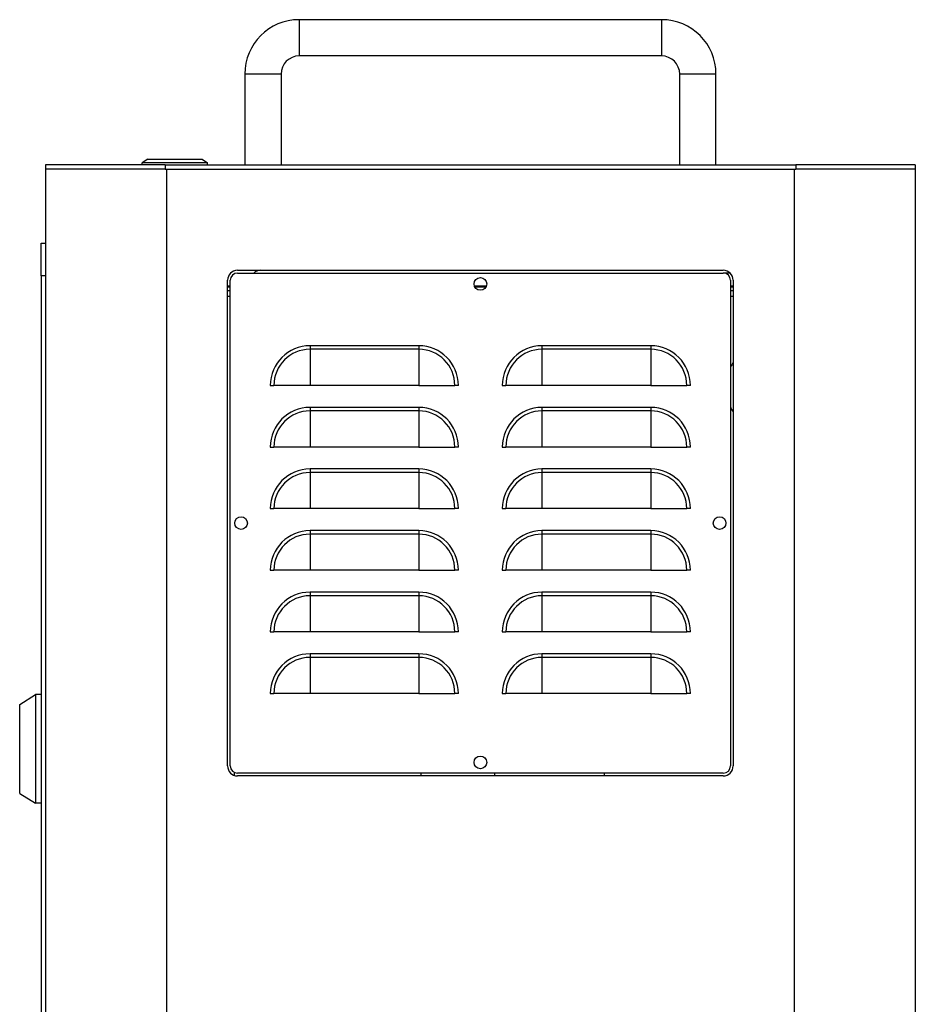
# Model space of a CAD drawing. Header units: millimetres. Extents: x 0 to 3364, y 0 to 2376.
# Tile 50 of 59: x 1353 to 1600, y 1114 to 1385. Entities that reach past the tile are written whole.
import ezdxf

# ---------------------------------------------------------------- set-up
doc = ezdxf.new("R2010")
doc.units = ezdxf.units.MM
doc.header["$LTSCALE"] = 0.2

# ---------------------------------------------------------------- blocks, each defined once
blk = doc.blocks.new('A$C27620f15')
for p, q in [((-50, 456.2), (-50, 446.2)), ((50, 456.2), (-50, 456.2)), ((50, 456.2), (50, 446.2)), ((50, 446.2), (-50, 446.2)), ((-55, 441.2), (-65, 441.2)), ((-65, 441.2), (-65, 416.2)), ((-55, 441.2), (-55, 416.2)), ((65, 441.2), (55, 441.2)), ((55, 416.2), (55, 441.2)), ((65, 416.2), (65, 441.2)), ((-120, 416.2), (-120, 415)), ((-87, 416.2), (-120, 416.2)), ((-91.79, 417.7), (-93.29, 416.7)), ((-75.29, 416.7), (-93.29, 416.7)), ((-93.29, 416.2), (-93.29, 416.7)), ((-91.79, 417.7), (-76.79, 417.7)), ((-87, 416.2), (-87, 415)), ((-87, 416.2), (87, 416.2)), ((-76.79, 417.7), (-75.29, 416.7)), ((-75.29, 416.2), (-75.29, 416.7)), ((87, 416.2), (87, 415)), ((120, 416.2), (87, 416.2)), ((120, 416.2), (120, 415)), ((-120, 415), (-120, 97.95)), ((-87, 415), (-120, 415)), ((-87, 415), (87, 415)), ((-86.6, 415), (-86.6, 140.84)), ((-86.6, 415), (86.6, 415)), ((86.6, 415), (86.6, 140.84)), ((120, 415), (87, 415)), ((120, 415), (120, 97.43)), ((-121.2, 394.5), (-120, 394.5)), ((-121.2, 385.5), (-121.2, 394.5)), ((-67, 387.05), (67, 387.05)), ((-67, 386.3), (67, 386.3)), ((68.89, 386.3), (67, 386.3)), ((-121.2, 385.5), (-121.2, 124.5)), ((-120, 385.5), (-121.2, 385.5)), ((-69.75, 250.3), (-69.75, 384.3)), ((-69, 250.3), (-69, 384.3)), ((69, 384.3), (69, 250.3)), ((69.75, 384.3), (69.75, 250.3)), ((-69.75, 382.8), (-69, 382.8)), ((-69.75, 382.53), (-69, 382.53)), ((-69.75, 381.53), (-69, 381.53)), ((-1.68, 382.8), (1.68, 382.8)), ((-1.57, 382.53), (1.57, 382.53)), ((69, 382.8), (69.75, 382.8)), ((69, 382.53), (69.75, 382.53)), ((69, 381.53), (69.75, 381.53)), ((-69, 379.8), (-69.75, 379.8)), ((69.75, 379.8), (69, 379.8)), ((-47, 366.25), (-47, 365.26)), ((-17, 366.25), (-47, 366.25)), ((-17, 365.26), (-47, 365.26)), ((-47, 365.26), (-47, 355.3)), ((-17, 366.25), (-17, 365.26)), ((-17, 365.26), (-17, 355.3)), ((17, 366.25), (17, 365.26)), ((47, 366.25), (17, 366.25)), ((47, 365.26), (17, 365.26)), ((17, 365.26), (17, 355.3)), ((47, 366.25), (47, 365.26)), ((47, 365.26), (47, 355.3)), ((-57.95, 355.3), (-56.96, 355.3)), ((-47, 355.3), (-56.96, 355.3)), ((-17, 355.3), (-47, 355.3)), ((-17, 355.3), (-7.04, 355.3)), ((-6.05, 355.3), (-7.04, 355.3)), ((6.05, 355.3), (7.04, 355.3)), ((17, 355.3), (7.04, 355.3)), ((47, 355.3), (17, 355.3)), ((47, 355.3), (56.96, 355.3)), ((57.95, 355.3), (56.96, 355.3)), ((-47, 349.25), (-47, 348.26)), ((-17, 349.25), (-47, 349.25)), ((-17, 348.26), (-47, 348.26)), ((-47, 348.26), (-47, 338.3)), ((-17, 349.25), (-17, 348.26)), ((-17, 348.26), (-17, 338.3)), ((17, 349.25), (17, 348.26)), ((47, 349.25), (17, 349.25)), ((47, 348.26), (17, 348.26)), ((17, 348.26), (17, 338.3)), ((47, 349.25), (47, 348.26)), ((47, 348.26), (47, 338.3)), ((-57.95, 338.3), (-56.96, 338.3)), ((-47, 338.3), (-56.96, 338.3)), ((-17, 338.3), (-47, 338.3)), ((-17, 338.3), (-7.04, 338.3)), ((-6.05, 338.3), (-7.04, 338.3)), ((6.05, 338.3), (7.04, 338.3)), ((17, 338.3), (7.04, 338.3)), ((47, 338.3), (17, 338.3)), ((47, 338.3), (56.96, 338.3)), ((57.95, 338.3), (56.96, 338.3)), ((-47, 332.25), (-47, 331.26)), ((-17, 332.25), (-47, 332.25)), ((-17, 332.25), (-17, 331.26)), ((17, 332.25), (17, 331.26)), ((47, 332.25), (17, 332.25)), ((47, 332.25), (47, 331.26)), ((-17, 331.26), (-47, 331.26)), ((-47, 331.26), (-47, 321.3)), ((-17, 331.26), (-17, 321.3)), ((47, 331.26), (17, 331.26)), ((17, 331.26), (17, 321.3)), ((47, 331.26), (47, 321.3)), ((-57.95, 321.3), (-56.96, 321.3)), ((-47, 321.3), (-56.96, 321.3)), ((-17, 321.3), (-47, 321.3)), ((-17, 321.3), (-7.04, 321.3)), ((-6.05, 321.3), (-7.04, 321.3)), ((6.05, 321.3), (7.04, 321.3)), ((17, 321.3), (7.04, 321.3)), ((47, 321.3), (17, 321.3)), ((47, 321.3), (56.96, 321.3)), ((57.95, 321.3), (56.96, 321.3)), ((-47, 315.25), (-47, 314.26)), ((-17, 315.25), (-47, 315.25)), ((-17, 315.25), (-17, 314.26)), ((17, 315.25), (17, 314.26)), ((47, 315.25), (17, 315.25)), ((47, 315.25), (47, 314.26)), ((-17, 314.26), (-47, 314.26)), ((-47, 314.26), (-47, 304.3)), ((-17, 314.26), (-17, 304.3)), ((47, 314.26), (17, 314.26)), ((17, 314.26), (17, 304.3)), ((47, 314.26), (47, 304.3)), ((-57.95, 304.3), (-56.96, 304.3)), ((-47, 304.3), (-56.96, 304.3)), ((-17, 304.3), (-47, 304.3)), ((-17, 304.3), (-7.04, 304.3)), ((-6.05, 304.3), (-7.04, 304.3)), ((6.05, 304.3), (7.04, 304.3)), ((17, 304.3), (7.04, 304.3)), ((47, 304.3), (17, 304.3)), ((47, 304.3), (56.96, 304.3)), ((57.95, 304.3), (56.96, 304.3)), ((-47, 298.25), (-47, 297.26)), ((-17, 298.25), (-47, 298.25)), ((-17, 297.26), (-47, 297.26)), ((-47, 297.26), (-47, 287.3)), ((-17, 298.25), (-17, 297.26)), ((-17, 297.26), (-17, 287.3)), ((17, 298.25), (17, 297.26)), ((47, 298.25), (17, 298.25)), ((47, 297.26), (17, 297.26)), ((17, 297.26), (17, 287.3)), ((47, 298.25), (47, 297.26)), ((47, 297.26), (47, 287.3)), ((-57.95, 287.3), (-56.96, 287.3)), ((-47, 287.3), (-56.96, 287.3)), ((-17, 287.3), (-47, 287.3)), ((-17, 287.3), (-7.04, 287.3)), ((-6.05, 287.3), (-7.04, 287.3)), ((6.05, 287.3), (7.04, 287.3)), ((17, 287.3), (7.04, 287.3)), ((47, 287.3), (17, 287.3)), ((47, 287.3), (56.96, 287.3)), ((57.95, 287.3), (56.96, 287.3)), ((-47, 281.25), (-47, 280.26)), ((-17, 281.25), (-47, 281.25)), ((-17, 280.26), (-47, 280.26)), ((-47, 280.26), (-47, 270.3)), ((-17, 281.25), (-17, 280.26)), ((-17, 280.26), (-17, 270.3)), ((17, 281.25), (17, 280.26)), ((47, 281.25), (17, 281.25)), ((47, 280.26), (17, 280.26)), ((17, 280.26), (17, 270.3)), ((47, 281.25), (47, 280.26)), ((47, 280.26), (47, 270.3)), ((-127.1, 267.25), (-122.7, 270)), ((-122.7, 270), (-122.7, 240)), ((-121.2, 270), (-122.7, 270)), ((-57.95, 270.3), (-56.96, 270.3)), ((-47, 270.3), (-56.96, 270.3)), ((-17, 270.3), (-47, 270.3)), ((-17, 270.3), (-7.04, 270.3)), ((-6.05, 270.3), (-7.04, 270.3)), ((6.05, 270.3), (7.04, 270.3)), ((17, 270.3), (7.04, 270.3)), ((47, 270.3), (17, 270.3)), ((47, 270.3), (56.96, 270.3)), ((57.95, 270.3), (56.96, 270.3)), ((-127.1, 242.75), (-127.1, 267.25)), ((-67.8, 247.67), (-67.8, 248.47)), ((67, 248.3), (-67, 248.3)), ((67, 247.55), (-67, 247.55)), ((-16.4, 248.3), (-16.4, 247.55)), ((4, 247.55), (4, 248.3)), ((34.2, 248.3), (34.2, 247.55)), ((-127.1, 242.75), (-122.7, 240)), ((-121.2, 240), (-122.7, 240))]:
    blk.add_line(p, q)
for centre in [(0, 383.3), (-66, 317.3), (66, 317.3), (0, 251.3)]:
    blk.add_circle(centre, 1.75)
for centre, radius, start, end in [((-50, 441.2), 15, 90, 180), ((50, 441.2), 15, 0, 90), ((-50, 441.2), 5, 90, 180), ((50, 441.2), 5, 0, 90), ((-67, 384.3), 2.75, 90, 180), ((-67, 384.3), 2, 90, 180), ((-60.65, 384.3), 2.75, 90, 133.3418), ((67, 384.3), 2.75, 0, 90), ((67, 384.3), 2, 0, 90), ((-47, 355.3), 10.95, 90, 180), ((-47, 355.3), 9.96, 90, 180), ((-17, 355.3), 10.95, 0, 90), ((-17, 355.3), 9.96, 0, 90), ((17, 355.3), 10.95, 90, 180), ((17, 355.3), 9.96, 90, 180), ((47, 355.3), 10.95, 0, 90), ((47, 355.3), 9.96, 0, 90), ((80.2, 354.8), 12.5, 146.7201, 153.6372), ((-47, 338.3), 10.95, 90, 180), ((-47, 338.3), 9.96, 90, 180), ((-17, 338.3), 10.95, 0, 90), ((-17, 338.3), 9.96, 0, 90), ((17, 338.3), 10.95, 90, 180), ((17, 338.3), 9.96, 90, 180), ((47, 338.3), 10.95, 0, 90), ((47, 338.3), 9.96, 0, 90), ((80.2, 354.8), 12.5, 206.3628, 213.2799), ((-47, 321.3), 10.95, 90, 180), ((-17, 321.3), 10.95, 0, 90), ((17, 321.3), 10.95, 90, 180), ((47, 321.3), 10.95, 0, 90), ((-47, 321.3), 9.96, 90, 180), ((-17, 321.3), 9.96, 0, 90), ((17, 321.3), 9.96, 90, 180), ((47, 321.3), 9.96, 0, 90), ((-47, 304.3), 10.95, 90, 180), ((-17, 304.3), 10.95, 0, 90), ((17, 304.3), 10.95, 90, 180), ((47, 304.3), 10.95, 0, 90), ((-47, 304.3), 9.96, 90, 180), ((-17, 304.3), 9.96, 0, 90), ((17, 304.3), 9.96, 90, 180), ((47, 304.3), 9.96, 0, 90), ((-47, 287.3), 10.95, 90, 180), ((-47, 287.3), 9.96, 90, 180), ((-17, 287.3), 10.95, 0, 90), ((-17, 287.3), 9.96, 0, 90), ((17, 287.3), 10.95, 90, 180), ((17, 287.3), 9.96, 90, 180), ((47, 287.3), 10.95, 0, 90), ((47, 287.3), 9.96, 0, 90), ((-47, 270.3), 10.95, 90, 180), ((-47, 270.3), 9.96, 90, 180), ((-17, 270.3), 10.95, 0, 90), ((-17, 270.3), 9.96, 0, 90), ((17, 270.3), 10.95, 90, 180), ((17, 270.3), 9.96, 90, 180), ((47, 270.3), 10.95, 0, 90), ((47, 270.3), 9.96, 0, 90), ((-67, 250.3), 2.75, 180, 270), ((-67, 250.3), 2, 180, 270), ((67, 250.3), 2.75, 270, 0), ((67, 250.3), 2, 270, 0)]:
    blk.add_arc(centre, radius, start, end)

msp = doc.modelspace()

# ---------------------------------------------------------------- block references
msp.add_blockref('A$C27620f15', (1479.733, 929.003))

doc.saveas('drawing.dxf')
